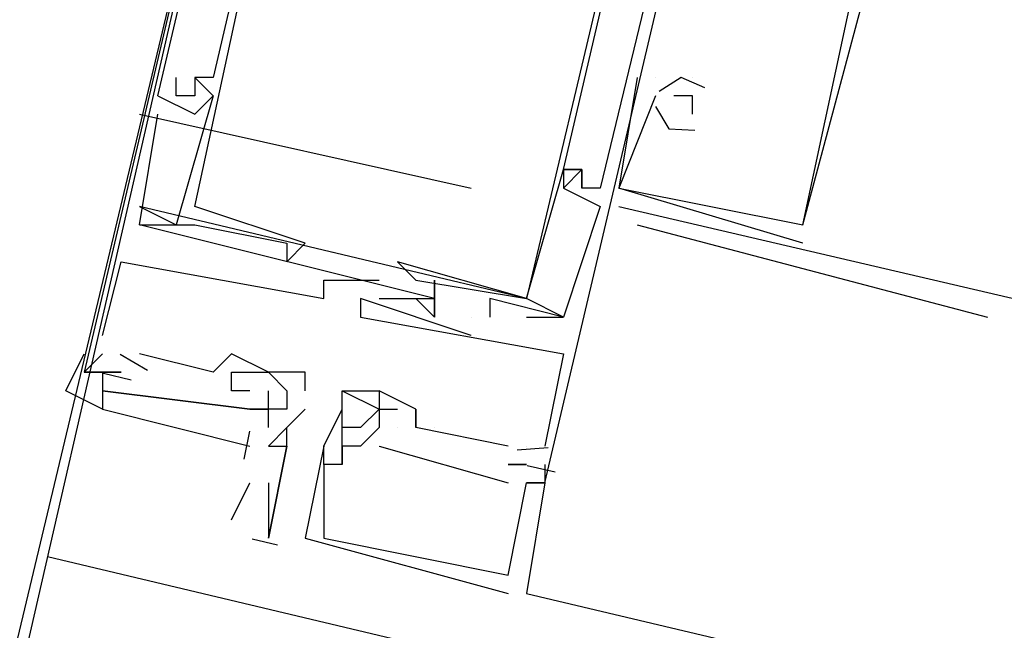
# Model space of a CAD drawing. Header units: feet. Extents: x -79 to 198, y -22 to 181.
# Tile 70 of 256: x 93.807 to 94.519, y 28.325 to 28.766. Entities that reach past the tile are written whole.
import ezdxf

# ---------------------------------------------------------------- set-up
doc = ezdxf.new("R2010")
doc.units = ezdxf.units.FT
doc.layers.add('A-LINEA', color=7, linetype='CONTINUOUS')
doc.layers.add('A-MURO-CONCRETO', color=8, linetype='CONTINUOUS')

msp = doc.modelspace()

# ---------------------------------------------------------------- linework, layer by layer
at = {"layer": 'A-LINEA'}
for p, q in [((93.92, 28.7244), (93.92, 28.7244)), ((93.92, 28.7111), (93.92, 28.7244)), ((93.92, 28.7244), (93.92, 28.7244)), ((93.92, 28.7111), (93.92, 28.7244)), ((93.92, 28.7244), (93.92, 28.7244)), ((93.92, 28.7111), (93.92, 28.7244)), ((93.9333, 28.7244), (93.9333, 28.7244)), ((93.9333, 28.7244), (93.9333, 28.7244)), ((93.9333, 28.7244), (93.9333, 28.7244)), ((93.9333, 28.7244), (93.9333, 28.7244)), ((93.9333, 28.7244), (93.9333, 28.7244)), ((93.9333, 28.7244), (93.9333, 28.7244)), ((93.9467, 28.7244), (93.9467, 28.7244)), ((93.9467, 28.7244), (93.9467, 28.7244)), ((93.9467, 28.7244), (93.9467, 28.7244)), ((94.2533, 28.7244), (94.24, 28.6444)), ((94.2533, 28.7244), (94.24, 28.6444)), ((94.2533, 28.7244), (94.24, 28.6444)), ((94.2533, 28.7244), (94.2533, 28.7244)), ((94.2533, 28.7244), (94.2533, 28.7244)), ((94.2533, 28.7244), (94.2533, 28.7244)), ((94.2667, 28.7244), (94.2667, 28.7244)), ((94.2667, 28.7244), (94.2667, 28.7244)), ((94.2667, 28.7244), (94.2667, 28.7244)), ((94.2667, 28.7244), (94.2667, 28.7244)), ((94.2667, 28.7244), (94.2667, 28.7244)), ((94.2667, 28.7244), (94.2667, 28.7244)), ((94.2933, 28.7244), (94.2933, 28.7244)), ((94.2933, 28.7244), (94.2933, 28.7244)), ((94.2933, 28.7244), (94.2933, 28.7244)), ((94.2933, 28.7244), (94.2933, 28.7244)), ((94.2933, 28.7244), (94.2933, 28.7244)), ((94.2933, 28.7244), (94.2933, 28.7244)), ((93.9067, 28.7111), (93.9067, 28.7111)), ((93.9067, 28.7111), (93.9067, 28.7111)), ((93.9067, 28.7111), (93.9067, 28.7111)), ((93.9067, 28.7111), (93.9067, 28.7111)), ((93.9067, 28.7111), (93.9067, 28.7111)), ((93.9067, 28.7111), (93.9067, 28.7111)), ((93.92, 28.7111), (93.92, 28.7111)), ((93.9333, 28.7111), (93.92, 28.7111)), ((93.92, 28.7111), (93.92, 28.7111)), ((93.92, 28.7111), (93.92, 28.7111)), ((93.9333, 28.7111), (93.92, 28.7111)), ((93.92, 28.7111), (93.92, 28.7111)), ((93.92, 28.7111), (93.92, 28.7111)), ((93.9333, 28.7111), (93.92, 28.7111)), ((93.92, 28.7111), (93.92, 28.7111)), ((93.9333, 28.7111), (93.9333, 28.7111)), ((93.9333, 28.7111), (93.9333, 28.7111)), ((93.9333, 28.7111), (93.9333, 28.7111)), ((93.9333, 28.7111), (93.9333, 28.7111)), ((93.9333, 28.7111), (93.9333, 28.7111)), ((93.9333, 28.7111), (93.9333, 28.7111)), ((93.9333, 28.7111), (93.9333, 28.7111)), ((93.9333, 28.7111), (93.9333, 28.7111)), ((93.9333, 28.7111), (93.9333, 28.7111)), ((93.9467, 28.7111), (93.9467, 28.7111)), ((93.9467, 28.7111), (93.9467, 28.7111)), ((93.9467, 28.7111), (93.9467, 28.7111)), ((93.9467, 28.7111), (93.9467, 28.7111)), ((93.9467, 28.7111), (93.9467, 28.7111)), ((93.9467, 28.7111), (93.9467, 28.7111)), ((94.2667, 28.7111), (94.2667, 28.7111)), ((94.2667, 28.7111), (94.2667, 28.7111)), ((94.2667, 28.7111), (94.2667, 28.7111)), ((94.28, 28.7111), (94.28, 28.7111)), ((94.28, 28.7111), (94.28, 28.7111)), ((94.28, 28.7111), (94.28, 28.7111)), ((94.2933, 28.7111), (94.2933, 28.7111)), ((94.2933, 28.7111), (94.2933, 28.7111)), ((94.2933, 28.7111), (94.2933, 28.7111)), ((93.8933, 28.6978), (94.1333, 28.6444)), ((93.9067, 28.6978), (93.9067, 28.6978)), ((93.9067, 28.6978), (93.9067, 28.6978)), ((93.9067, 28.6978), (93.9067, 28.6978)), ((93.9333, 28.6978), (93.9333, 28.6978)), ((93.9333, 28.6978), (93.9333, 28.6978)), ((93.9333, 28.6978), (93.9333, 28.6978)), ((94.2933, 28.6978), (94.2933, 28.6978)), ((94.2933, 28.6978), (94.2933, 28.6978)), ((94.2933, 28.6978), (94.2933, 28.6978)), ((94.2, 28.6578), (94.2, 28.6578)), ((94.2, 28.6578), (94.2, 28.6578)), ((94.2, 28.6578), (94.2, 28.6578)), ((94.2, 28.6578), (94.2, 28.6578)), ((94.2, 28.6578), (94.2, 28.6578)), ((94.2, 28.6578), (94.2, 28.6578)), ((94.2, 28.6578), (94.2, 28.6578)), ((94.2, 28.6578), (94.2, 28.6578)), ((94.2, 28.6578), (94.2, 28.6578)), ((94.2133, 28.6578), (94.2133, 28.6578)), ((94.2133, 28.6578), (94.2133, 28.6578)), ((94.2133, 28.6578), (94.2133, 28.6578)), ((94.2133, 28.6578), (94.2133, 28.6578)), ((94.2133, 28.6578), (94.2133, 28.6578)), ((94.2133, 28.6578), (94.2133, 28.6578)), ((94.2133, 28.6578), (94.2133, 28.6578)), ((94.2133, 28.6578), (94.2133, 28.6578)), ((94.2133, 28.6578), (94.2133, 28.6578)), ((94.2, 28.6444), (94.2, 28.6444)), ((94.2, 28.6444), (94.2, 28.6444)), ((94.2, 28.6444), (94.2, 28.6444)), ((94.2, 28.6444), (94.2, 28.6444)), ((94.2, 28.6444), (94.2, 28.6444)), ((94.2, 28.6444), (94.2, 28.6444)), ((94.2133, 28.6444), (94.2133, 28.6444)), ((94.2133, 28.6444), (94.2133, 28.6444)), ((94.2133, 28.6444), (94.2133, 28.6444)), ((94.2133, 28.6444), (94.2133, 28.6444)), ((94.2133, 28.6444), (94.2133, 28.6444)), ((94.2133, 28.6444), (94.2133, 28.6444)), ((94.2267, 28.6444), (94.2267, 28.6444)), ((94.2267, 28.6444), (94.2267, 28.6444)), ((94.2267, 28.6444), (94.2267, 28.6444)), ((94.3733, 28.6044), (94.24, 28.6444)), ((94.24, 28.6444), (94.24, 28.6444)), ((94.24, 28.6444), (94.24, 28.6444)), ((94.3733, 28.6044), (94.24, 28.6444)), ((94.24, 28.6444), (94.24, 28.6444)), ((94.24, 28.6444), (94.24, 28.6444)), ((94.3733, 28.6044), (94.24, 28.6444)), ((94.24, 28.6444), (94.24, 28.6444)), ((94.24, 28.6444), (94.24, 28.6444)), ((94.1733, 28.5644), (93.8933, 28.6311)), ((93.8933, 28.6311), (93.92, 28.6178)), ((93.8933, 28.6311), (93.8933, 28.6311)), ((94.1733, 28.5644), (93.8933, 28.6311)), ((93.8933, 28.6311), (93.92, 28.6178)), ((93.8933, 28.6311), (93.8933, 28.6311)), ((94.1733, 28.5644), (93.8933, 28.6311)), ((93.8933, 28.6311), (93.92, 28.6178)), ((93.8933, 28.6311), (93.8933, 28.6311)), ((93.9333, 28.6311), (93.9333, 28.6311)), ((93.9333, 28.6311), (93.9333, 28.6311)), ((93.9333, 28.6311), (93.9333, 28.6311)), ((94.2267, 28.6311), (94.2267, 28.6311)), ((94.2267, 28.6311), (94.2267, 28.6311)), ((94.2267, 28.6311), (94.2267, 28.6311)), ((93.8933, 28.6178), (93.8933, 28.6178)), ((93.8933, 28.6178), (93.8933, 28.6178)), ((93.8933, 28.6178), (93.8933, 28.6178)), ((93.8933, 28.6178), (93.8933, 28.6178)), ((93.8933, 28.6178), (93.8933, 28.6178)), ((93.8933, 28.6178), (93.8933, 28.6178)), ((93.92, 28.6178), (93.92, 28.6178)), ((93.92, 28.6178), (93.92, 28.6178)), ((93.92, 28.6178), (93.92, 28.6178)), ((93.92, 28.6178), (93.92, 28.6178)), ((93.92, 28.6178), (93.92, 28.6178)), ((93.92, 28.6178), (93.92, 28.6178)), ((93.9333, 28.6178), (93.9333, 28.6178)), ((93.9333, 28.6178), (93.9333, 28.6178)), ((93.9333, 28.6178), (93.9333, 28.6178)), ((94.2533, 28.6178), (94.5067, 28.5511)), ((94.3733, 28.6178), (94.3733, 28.6178)), ((94.3733, 28.6178), (94.3733, 28.6178)), ((94.3733, 28.6178), (94.3733, 28.6178)), ((94.3733, 28.6178), (94.3733, 28.6178)), ((94.3733, 28.6178), (94.3733, 28.6178)), ((94.3733, 28.6178), (94.3733, 28.6178)), ((94, 28.6044), (94, 28.6044)), ((94, 28.6044), (94, 28.6044)), ((94, 28.6044), (94, 28.6044)), ((94.0133, 28.6044), (94.0133, 28.6044)), ((94.0133, 28.6044), (94.0133, 28.6044)), ((94.0133, 28.6044), (94.0133, 28.6044)), ((94.3733, 28.6044), (94.3733, 28.6044)), ((94.3733, 28.6044), (94.3733, 28.6044)), ((94.3733, 28.6044), (94.3733, 28.6044)), ((93.88, 28.5911), (93.88, 28.5911)), ((93.88, 28.5911), (93.88, 28.5911)), ((93.88, 28.5911), (93.88, 28.5911)), ((94, 28.5911), (94, 28.5911)), ((94, 28.5911), (94, 28.5911)), ((94, 28.5911), (94, 28.5911)), ((94.08, 28.5911), (94.08, 28.5911)), ((94.08, 28.5911), (94.08, 28.5911)), ((94.08, 28.5911), (94.08, 28.5911)), ((94.0267, 28.5778), (94.0267, 28.5778)), ((94.0267, 28.5778), (94.0267, 28.5778)), ((94.0267, 28.5778), (94.0267, 28.5778)), ((94.0667, 28.5778), (94.0667, 28.5778)), ((94.0667, 28.5778), (94.0667, 28.5778)), ((94.0667, 28.5778), (94.0667, 28.5778)), ((94.0933, 28.5778), (94.0933, 28.5778)), ((94.0933, 28.5778), (94.0933, 28.5778)), ((94.0933, 28.5778), (94.0933, 28.5778)), ((94.1067, 28.5778), (94.1067, 28.5778)), ((94.1067, 28.5778), (94.1067, 28.5778)), ((94.1067, 28.5778), (94.1067, 28.5778)), ((94.0267, 28.5644), (94.0267, 28.5644)), ((94.0267, 28.5644), (94.0267, 28.5644)), ((94.0267, 28.5644), (94.0267, 28.5644)), ((94.0533, 28.5644), (94.0533, 28.5644)), ((94.0533, 28.5644), (94.0533, 28.5644)), ((94.0533, 28.5644), (94.0533, 28.5644)), ((94.0667, 28.5644), (94.0667, 28.5644)), ((94.0667, 28.5644), (94.0667, 28.5644)), ((94.0667, 28.5644), (94.0667, 28.5644)), ((94.08, 28.5644), (94.08, 28.5644)), ((94.08, 28.5644), (94.08, 28.5644)), ((94.08, 28.5644), (94.08, 28.5644)), ((94.0933, 28.5644), (94.0933, 28.5644)), ((94.0933, 28.5644), (94.0933, 28.5644)), ((94.0933, 28.5644), (94.0933, 28.5644)), ((94.1067, 28.5644), (94.1067, 28.5644)), ((94.1067, 28.5644), (94.1067, 28.5644)), ((94.1067, 28.5644), (94.1067, 28.5644)), ((94.1067, 28.5644), (94.1067, 28.5644)), ((94.1067, 28.5644), (94.1067, 28.5644)), ((94.1067, 28.5644), (94.1067, 28.5644)), ((94.1067, 28.5644), (94.1067, 28.5644)), ((94.1067, 28.5644), (94.1067, 28.5644)), ((94.1067, 28.5644), (94.1067, 28.5644)), ((94.1067, 28.5644), (94.1067, 28.5644)), ((94.1067, 28.5644), (94.1067, 28.5644)), ((94.1067, 28.5644), (94.1067, 28.5644)), ((94.1467, 28.5644), (94.1467, 28.5644)), ((94.1467, 28.5644), (94.1467, 28.5644)), ((94.1467, 28.5644), (94.1467, 28.5644)), ((94.1733, 28.5644), (94.1733, 28.5644)), ((94.1733, 28.5644), (94.1733, 28.5644)), ((94.1733, 28.5644), (94.1733, 28.5644)), ((94.1733, 28.5644), (94.1733, 28.5644)), ((94.1733, 28.5644), (94.1733, 28.5644)), ((94.1733, 28.5644), (94.1733, 28.5644)), ((94.1733, 28.5644), (94.1733, 28.5644)), ((94.1733, 28.5644), (94.1733, 28.5644)), ((94.1733, 28.5644), (94.1733, 28.5644)), ((94.0533, 28.5511), (94.0533, 28.5511)), ((94.0533, 28.5511), (94.0533, 28.5511)), ((94.0533, 28.5511), (94.0533, 28.5511)), ((94.1067, 28.5511), (94.1067, 28.5511)), ((94.1067, 28.5511), (94.1067, 28.5511)), ((94.1067, 28.5511), (94.1067, 28.5511)), ((94.1067, 28.5511), (94.1067, 28.5511)), ((94.1067, 28.5511), (94.1067, 28.5511)), ((94.1067, 28.5511), (94.1067, 28.5511)), ((94.1067, 28.5511), (94.1067, 28.5511)), ((94.1067, 28.5511), (94.1067, 28.5511)), ((94.1067, 28.5511), (94.1067, 28.5511)), ((94.1333, 28.5511), (94.1333, 28.5511)), ((94.1333, 28.5511), (94.1333, 28.5511)), ((94.1333, 28.5511), (94.1333, 28.5511)), ((94.1467, 28.5511), (94.1467, 28.5511)), ((94.1467, 28.5511), (94.1467, 28.5511)), ((94.1467, 28.5511), (94.1467, 28.5511)), ((94.1733, 28.5511), (94.2, 28.5511)), ((94.1733, 28.5511), (94.1733, 28.5511)), ((94.1733, 28.5511), (94.2, 28.5511)), ((94.1733, 28.5511), (94.1733, 28.5511)), ((94.1733, 28.5511), (94.2, 28.5511)), ((94.1733, 28.5511), (94.1733, 28.5511)), ((94.2, 28.5511), (94.2, 28.5511)), ((94.2, 28.5511), (94.2, 28.5511)), ((94.2, 28.5511), (94.2, 28.5511)), ((94.2, 28.5511), (94.2, 28.5511)), ((94.2, 28.5511), (94.2, 28.5511)), ((94.2, 28.5511), (94.2, 28.5511)), ((94.2, 28.5511), (94.2, 28.5511)), ((94.2, 28.5511), (94.2, 28.5511)), ((94.2, 28.5511), (94.2, 28.5511)), ((93.8667, 28.5378), (93.8667, 28.5378)), ((93.8667, 28.5378), (93.8667, 28.5378)), ((93.8667, 28.5378), (93.8667, 28.5378)), ((94.1333, 28.5378), (94.1333, 28.5378)), ((94.1333, 28.5378), (94.1333, 28.5378)), ((94.1333, 28.5378), (94.1333, 28.5378)), ((93.8667, 28.5244), (93.8667, 28.5244)), ((93.8667, 28.5244), (93.8667, 28.5244)), ((93.8667, 28.5244), (93.8667, 28.5244)), ((93.8991, 28.5123), (93.8795, 28.5239)), ((93.8991, 28.5123), (93.8795, 28.5239)), ((93.8991, 28.5123), (93.8795, 28.5239)), ((93.8933, 28.5244), (93.8933, 28.5244)), ((93.8933, 28.5244), (93.8933, 28.5244)), ((93.8933, 28.5244), (93.8933, 28.5244)), ((93.96, 28.5244), (93.96, 28.5244)), ((93.96, 28.5244), (93.96, 28.5244)), ((93.96, 28.5244), (93.96, 28.5244)), ((93.96, 28.5244), (93.96, 28.5244)), ((93.96, 28.5244), (93.96, 28.5244)), ((93.96, 28.5244), (93.96, 28.5244)), ((94.2, 28.5244), (94.2, 28.5244)), ((94.2, 28.5244), (94.2, 28.5244)), ((94.2, 28.5244), (94.2, 28.5244)), ((93.8533, 28.5111), (93.8533, 28.5111)), ((93.8533, 28.5111), (93.8533, 28.5111)), ((93.8533, 28.5111), (93.8533, 28.5111)), ((93.8533, 28.5111), (93.8533, 28.5111)), ((93.8533, 28.5111), (93.8533, 28.5111)), ((93.8533, 28.5111), (93.8533, 28.5111)), ((93.8533, 28.5111), (93.8533, 28.5111)), ((93.8667, 28.5111), (93.8667, 28.5111)), ((93.8667, 28.5111), (93.8667, 28.5111)), ((93.8667, 28.5111), (93.8667, 28.5111)), ((93.8667, 28.5111), (93.8667, 28.5111)), ((93.8667, 28.5111), (93.8667, 28.5111)), ((93.8667, 28.5111), (93.8667, 28.5111)), ((93.8873, 28.5054), (93.8673, 28.5102)), ((93.8873, 28.5054), (93.8673, 28.5102)), ((93.8873, 28.5054), (93.8673, 28.5102)), ((93.88, 28.5111), (93.88, 28.5111)), ((93.88, 28.5111), (93.88, 28.5111)), ((93.88, 28.5111), (93.88, 28.5111)), ((93.9467, 28.5111), (93.9467, 28.5111)), ((93.9467, 28.5111), (93.9467, 28.5111)), ((93.9467, 28.5111), (93.9467, 28.5111)), ((93.96, 28.5111), (93.96, 28.5111)), ((93.96, 28.5111), (93.96, 28.5111)), ((93.96, 28.5111), (93.96, 28.5111)), ((93.96, 28.5111), (93.96, 28.5111)), ((93.96, 28.5111), (93.96, 28.5111)), ((93.96, 28.5111), (93.96, 28.5111)), ((93.9733, 28.5111), (93.9733, 28.5111)), ((93.9733, 28.5111), (93.9733, 28.5111)), ((93.9733, 28.5111), (93.9733, 28.5111)), ((93.9867, 28.5111), (93.9867, 28.5111)), ((93.9867, 28.5111), (93.9867, 28.5111)), ((93.9867, 28.5111), (93.9867, 28.5111)), ((93.9867, 28.5111), (93.9867, 28.5111)), ((93.9867, 28.5111), (93.9867, 28.5111)), ((94.0133, 28.5111), (94.0133, 28.5111)), ((93.8667, 28.4978), (93.8667, 28.4978)), ((93.8667, 28.4978), (93.8667, 28.4978)), ((93.8667, 28.4978), (93.8667, 28.4978)), ((93.96, 28.4978), (93.96, 28.4978)), ((93.96, 28.4978), (93.96, 28.4978)), ((93.96, 28.4978), (93.96, 28.4978)), ((93.9733, 28.4978), (93.9733, 28.4978)), ((93.9733, 28.4978), (93.9733, 28.4978)), ((93.9733, 28.4978), (93.9733, 28.4978)), ((93.9867, 28.4978), (93.9867, 28.4978)), ((93.9867, 28.4978), (93.9867, 28.4978)), ((93.9867, 28.4978), (93.9867, 28.4978)), ((94, 28.4978), (94, 28.4978)), ((94.0133, 28.4978), (94.0133, 28.4978)), ((94.04, 28.4978), (94.04, 28.4978)), ((94.04, 28.4978), (94.04, 28.4978)), ((94.04, 28.4978), (94.04, 28.4978)), ((94.04, 28.4978), (94.04, 28.4978)), ((94.04, 28.4978), (94.04, 28.4978)), ((94.04, 28.4978), (94.04, 28.4978)), ((94.0667, 28.4978), (94.0667, 28.4978)), ((94.0667, 28.4978), (94.0667, 28.4978)), ((94.0667, 28.4978), (94.0667, 28.4978)), ((94.0667, 28.4978), (94.0667, 28.4978)), ((94.0667, 28.4978), (94.0667, 28.4978)), ((94.0667, 28.4978), (94.0667, 28.4978)), ((93.9733, 28.4844), (93.9733, 28.4844)), ((93.9733, 28.4844), (93.9733, 28.4844)), ((93.9733, 28.4844), (93.9733, 28.4844)), ((93.9733, 28.4844), (93.9733, 28.4844)), ((93.9733, 28.4844), (93.9733, 28.4844)), ((93.9733, 28.4844), (93.9733, 28.4844)), ((93.9733, 28.4844), (93.9733, 28.4844)), ((93.9733, 28.4844), (93.9733, 28.4844)), ((93.9867, 28.4844), (93.9867, 28.4844)), ((93.9867, 28.4844), (93.9867, 28.4844)), ((93.9867, 28.4844), (93.9867, 28.4844)), ((93.9867, 28.4844), (93.9867, 28.4844)), ((93.9867, 28.4844), (93.9867, 28.4844)), ((93.9867, 28.4844), (93.9867, 28.4844)), ((93.9867, 28.4844), (93.9867, 28.4844)), ((94, 28.4844), (94, 28.4844)), ((94.0133, 28.4844), (94.0133, 28.4844)), ((94.04, 28.4844), (94.04, 28.4844)), ((94.04, 28.4844), (94.04, 28.4844)), ((94.04, 28.4844), (94.04, 28.4844)), ((94.04, 28.4844), (94.04, 28.4844)), ((94.04, 28.4844), (94.04, 28.4844)), ((94.04, 28.4844), (94.04, 28.4844)), ((94.0667, 28.4844), (94.0667, 28.4844)), ((94.0667, 28.4844), (94.0667, 28.4844)), ((94.0667, 28.4844), (94.0667, 28.4844)), ((94.0667, 28.4844), (94.0667, 28.4844)), ((94.0667, 28.4844), (94.0667, 28.4844)), ((94.0667, 28.4844), (94.0667, 28.4844)), ((94.0667, 28.4844), (94.0667, 28.4844)), ((94.0667, 28.4844), (94.0667, 28.4844)), ((94.0667, 28.4844), (94.0667, 28.4844)), ((94.08, 28.4844), (94.08, 28.4844)), ((94.08, 28.4844), (94.08, 28.4844)), ((94.08, 28.4844), (94.08, 28.4844)), ((94.0933, 28.4844), (94.0933, 28.4844)), ((94.0933, 28.4844), (94.0933, 28.4844)), ((94.0933, 28.4844), (94.0933, 28.4844)), ((94.0933, 28.4844), (94.0933, 28.4844)), ((94.0933, 28.4844), (94.0933, 28.4844)), ((94.0933, 28.4844), (94.0933, 28.4844)), ((93.9867, 28.4711), (93.9867, 28.4711)), ((94, 28.4711), (94, 28.4711)), ((94, 28.4711), (94, 28.4711)), ((94.04, 28.4711), (94.04, 28.4711)), ((94.04, 28.4711), (94.04, 28.4711)), ((94.04, 28.4711), (94.04, 28.4711)), ((94.04, 28.4711), (94.04, 28.4711)), ((94.04, 28.4711), (94.04, 28.4711)), ((94.04, 28.4711), (94.04, 28.4711)), ((94.0667, 28.4711), (94.0533, 28.4578)), ((94.0533, 28.4711), (94.0533, 28.4711)), ((94.0667, 28.4711), (94.0533, 28.4578)), ((94.0533, 28.4711), (94.0533, 28.4711)), ((94.0667, 28.4711), (94.0533, 28.4578)), ((94.0533, 28.4711), (94.0533, 28.4711)), ((94.0667, 28.4711), (94.0667, 28.4711)), ((94.0667, 28.4711), (94.0667, 28.4711)), ((94.0667, 28.4711), (94.0667, 28.4711)), ((94.0667, 28.4711), (94.0667, 28.4711)), ((94.0667, 28.4711), (94.0667, 28.4711)), ((94.0667, 28.4711), (94.0667, 28.4711)), ((94.08, 28.4711), (94.08, 28.4711)), ((94.08, 28.4711), (94.08, 28.4711)), ((94.08, 28.4711), (94.08, 28.4711)), ((94.08, 28.4711), (94.08, 28.4711)), ((94.08, 28.4711), (94.08, 28.4711)), ((94.08, 28.4711), (94.08, 28.4711)), ((94.16, 28.4578), (94.0933, 28.4711)), ((94.0933, 28.4711), (94.0933, 28.4711)), ((94.0933, 28.4711), (94.0933, 28.4711)), ((94.16, 28.4578), (94.0933, 28.4711)), ((94.0933, 28.4711), (94.0933, 28.4711)), ((94.0933, 28.4711), (94.0933, 28.4711)), ((94.16, 28.4578), (94.0933, 28.4711)), ((94.0933, 28.4711), (94.0933, 28.4711)), ((94.0933, 28.4711), (94.0933, 28.4711)), ((94.1067, 28.4711), (94.1067, 28.4711)), ((94.1067, 28.4711), (94.1067, 28.4711)), ((94.1067, 28.4711), (94.1067, 28.4711)), ((93.9691, 28.4483), (93.9731, 28.4686)), ((93.9691, 28.4483), (93.9731, 28.4686)), ((93.9691, 28.4483), (93.9731, 28.4686)), ((93.9867, 28.4578), (93.9867, 28.4578)), ((94, 28.4578), (94, 28.4578)), ((94, 28.4578), (94, 28.4578)), ((94.0267, 28.4578), (94.0267, 28.4578)), ((94.0267, 28.4578), (94.0267, 28.4578)), ((94.0267, 28.4578), (94.0267, 28.4578)), ((94.0267, 28.4578), (94.0267, 28.4578)), ((94.0267, 28.4578), (94.0267, 28.4578)), ((94.0267, 28.4578), (94.0267, 28.4578)), ((94.04, 28.4578), (94.04, 28.4578)), ((94.04, 28.4578), (94.04, 28.4578)), ((94.04, 28.4578), (94.04, 28.4578)), ((94.04, 28.4578), (94.04, 28.4578)), ((94.04, 28.4578), (94.04, 28.4578)), ((94.04, 28.4578), (94.04, 28.4578)), ((94.04, 28.4578), (94.04, 28.4578)), ((94.04, 28.4578), (94.04, 28.4578)), ((94.04, 28.4578), (94.04, 28.4578)), ((94.0533, 28.4578), (94.0533, 28.4578)), ((94.0533, 28.4578), (94.0533, 28.4578)), ((94.0533, 28.4578), (94.0533, 28.4578)), ((94.0533, 28.4578), (94.0533, 28.4578)), ((94.0533, 28.4578), (94.0533, 28.4578)), ((94.0533, 28.4578), (94.0533, 28.4578)), ((94.0667, 28.4578), (94.16, 28.4311)), ((94.0667, 28.4578), (94.0667, 28.4578)), ((94.0667, 28.4578), (94.16, 28.4311)), ((94.0667, 28.4578), (94.0667, 28.4578)), ((94.0667, 28.4578), (94.16, 28.4311)), ((94.0667, 28.4578), (94.0667, 28.4578)), ((94.16, 28.4578), (94.16, 28.4578)), ((94.16, 28.4578), (94.16, 28.4578)), ((94.16, 28.4578), (94.16, 28.4578)), ((94.1891, 28.4565), (94.1665, 28.4549)), ((94.1891, 28.4565), (94.1665, 28.4549)), ((94.1891, 28.4565), (94.1665, 28.4549)), ((94.1733, 28.4578), (94.1733, 28.4578)), ((94.1733, 28.4578), (94.1733, 28.4578)), ((94.1733, 28.4578), (94.1733, 28.4578)), ((94.1867, 28.4578), (94.1867, 28.4578)), ((94.1867, 28.4578), (94.1867, 28.4578)), ((94.1867, 28.4578), (94.1867, 28.4578)), ((94.0267, 28.4444), (94.0267, 28.4444)), ((94.0267, 28.4444), (94.0267, 28.4444)), ((94.0267, 28.4444), (94.0267, 28.4444)), ((94.0267, 28.4444), (94.0267, 28.4444)), ((94.0267, 28.4444), (94.0267, 28.4444)), ((94.0267, 28.4444), (94.0267, 28.4444)), ((94.04, 28.4444), (94.04, 28.4444)), ((94.04, 28.4444), (94.04, 28.4444)), ((94.04, 28.4444), (94.04, 28.4444)), ((94.04, 28.4444), (94.04, 28.4444)), ((94.04, 28.4444), (94.04, 28.4444)), ((94.04, 28.4444), (94.04, 28.4444)), ((94.16, 28.4444), (94.16, 28.4444)), ((94.16, 28.4444), (94.16, 28.4444)), ((94.16, 28.4444), (94.16, 28.4444)), ((94.1733, 28.4444), (94.1733, 28.4444)), ((94.1733, 28.4444), (94.1733, 28.4444)), ((94.1733, 28.4444), (94.1733, 28.4444)), ((94.1733, 28.4444), (94.1733, 28.4444)), ((94.1733, 28.4444), (94.1733, 28.4444)), ((94.1733, 28.4444), (94.1733, 28.4444)), ((94.194, 28.4388), (94.1739, 28.4435)), ((94.194, 28.4388), (94.1739, 28.4435)), ((94.194, 28.4388), (94.1739, 28.4435)), ((94.1867, 28.4444), (94.1867, 28.4444)), ((94.1867, 28.4444), (94.1867, 28.4444)), ((94.1867, 28.4444), (94.1867, 28.4444)), ((93.96, 28.4044), (93.9733, 28.4311)), ((93.9733, 28.4311), (93.9733, 28.4311)), ((93.9867, 28.4311), (93.9867, 28.3911)), ((94.16, 28.4311), (94.16, 28.4311)), ((94.16, 28.4311), (94.16, 28.4311)), ((94.16, 28.4311), (94.16, 28.4311)), ((94.1733, 28.4311), (94.1733, 28.4311)), ((94.1733, 28.4311), (94.1733, 28.4311)), ((94.1733, 28.4311), (94.1733, 28.4311)), ((94.1733, 28.4311), (94.1733, 28.4311)), ((94.1733, 28.4311), (94.1733, 28.4311)), ((94.1733, 28.4311), (94.1733, 28.4311)), ((94.1733, 28.4311), (94.1733, 28.4311)), ((94.1733, 28.4311), (94.1733, 28.4311)), ((94.1733, 28.4311), (94.1733, 28.4311)), ((94.1733, 28.4311), (94.1733, 28.4311)), ((94.1733, 28.4311), (94.1733, 28.4311)), ((94.1733, 28.4311), (94.1733, 28.4311)), ((94.1867, 28.4311), (94.1867, 28.4311)), ((94.1867, 28.4311), (94.1867, 28.4311)), ((94.1867, 28.4311), (94.1867, 28.4311)), ((94.1867, 28.4311), (94.1867, 28.4311)), ((94.1867, 28.4311), (94.1867, 28.4311)), ((94.1867, 28.4311), (94.1867, 28.4311)), ((94.1867, 28.4311), (94.1867, 28.4311)), ((94.1867, 28.4311), (94.1867, 28.4311)), ((94.1867, 28.4311), (94.1867, 28.4311)), ((93.9867, 28.3911), (93.9867, 28.3911)), ((94.0133, 28.3911), (94.0133, 28.3911)), ((94.0133, 28.3911), (94.0133, 28.3911)), ((94.0133, 28.3911), (94.0133, 28.3911)), ((94.0267, 28.3911), (94.0267, 28.3911)), ((94.0267, 28.3911), (94.0267, 28.3911)), ((94.0267, 28.3911), (94.0267, 28.3911)), ((93.9932, 28.3861), (93.9749, 28.3905)), ((93.8267, 28.3778), (105.6533, 25.5778)), ((94.16, 28.3644), (94.16, 28.3644)), ((94.16, 28.3644), (94.16, 28.3644)), ((94.16, 28.3644), (94.16, 28.3644)), ((94.16, 28.3511), (94.16, 28.3511)), ((94.16, 28.3511), (94.16, 28.3511)), ((94.16, 28.3511), (94.16, 28.3511)), ((94.1733, 28.3511), (94.1733, 28.3511)), ((94.1733, 28.3511), (101.0133, 26.7378)), ((94.1733, 28.3511), (94.1733, 28.3511)), ((94.1733, 28.3511), (94.1733, 28.3511))]:
    msp.add_line(p, q, dxfattribs=at)
for points in [[(94.0133, 29.1911), (93.5867, 27.4044), (90.1867, 28.2044), (90.6, 29.9911), (94.0133, 29.1911)], [(94.24, 29.0844), (94.24, 29.1111), (94.16, 29.1244), (94.16, 29.1511), (94.0133, 29.1911), (93.8533, 28.5111)], [(94.24, 29.0844), (94.24, 29.1111), (94.16, 29.1244), (94.16, 29.1511), (94.0133, 29.1911), (93.8533, 28.5111)], [(94.24, 29.0844), (94.24, 29.1111), (94.16, 29.1244), (94.16, 29.1511), (94.0133, 29.1911), (93.8533, 28.5111)], [(93.9067, 28.7111), (94.0133, 29.1644), (94.04, 29.1644)], [(93.9067, 28.7111), (94.0133, 29.1644), (94.04, 29.1644)], [(93.9067, 28.7111), (94.0133, 29.1644), (94.04, 29.1644)], [(94.0267, 29.1511), (94.0267, 29.1244), (94.04, 29.1244), (93.9467, 28.7244), (93.9333, 28.7244), (93.9333, 28.7111), (93.92, 28.7111), (93.92, 28.7244)], [(94.0267, 29.1511), (94.0267, 29.1244), (94.04, 29.1244), (93.9467, 28.7244), (93.9333, 28.7244), (93.9333, 28.7111), (93.92, 28.7111), (93.92, 28.7244)], [(94.0267, 29.1511), (94.0267, 29.1244), (94.04, 29.1244), (93.9467, 28.7244), (93.9333, 28.7244), (93.9333, 28.7111), (93.92, 28.7111), (93.92, 28.7244)], [(94.1867, 28.4444), (94.1867, 28.4311), (94.1733, 28.4311), (94.1867, 28.4311), (94.3467, 29.1111), (94.2, 29.1511)], [(94.1867, 28.4444), (94.1867, 28.4311), (94.1733, 28.4311), (94.1867, 28.4311), (94.3467, 29.1111), (94.2, 29.1511)], [(94.1867, 28.4444), (94.1867, 28.4311), (94.1733, 28.4311), (94.1867, 28.4311), (94.3467, 29.1111), (94.2, 29.1511)], [(93.8933, 28.6178), (93.92, 28.6178), (93.9333, 28.6178), (94, 28.6044), (94, 28.5911), (94.0133, 28.6044), (94.0133, 28.6044), (93.9333, 28.6311), (94.04, 29.1244)], [(93.8933, 28.6178), (93.92, 28.6178), (93.9333, 28.6178), (94, 28.6044), (94, 28.5911), (94.0133, 28.6044), (94.0133, 28.6044), (93.9333, 28.6311), (94.04, 29.1244)], [(93.8933, 28.6178), (93.92, 28.6178), (93.9333, 28.6178), (94, 28.6044), (94, 28.5911), (94.0133, 28.6044), (94.0133, 28.6044), (93.9333, 28.6311), (94.04, 29.1244)], [(94.2, 29.0844), (94.2933, 29.0711), (94.1733, 28.5644), (94.08, 28.5911), (94.08, 28.5911), (94.0933, 28.5778), (94.1733, 28.5644)], [(94.2, 29.0844), (94.2933, 29.0711), (94.1733, 28.5644), (94.08, 28.5911), (94.08, 28.5911), (94.0933, 28.5778), (94.1733, 28.5644)], [(94.2, 29.0844), (94.2933, 29.0711), (94.1733, 28.5644), (94.08, 28.5911), (94.08, 28.5911), (94.0933, 28.5778), (94.1733, 28.5644)], [(94.3333, 29.0844), (94.2267, 28.6444), (94.2133, 28.6444)], [(94.3333, 29.0844), (94.2267, 28.6444), (94.2133, 28.6444)], [(94.3333, 29.0844), (94.2267, 28.6444), (94.2133, 28.6444)], [(94.2, 28.5511), (94.1733, 28.5644), (94.2, 28.6578), (94.2133, 28.6578), (94.2133, 28.6444), (94.2133, 28.6578), (94.2, 28.6578), (94.2933, 29.0578)], [(94.2, 28.5511), (94.1733, 28.5644), (94.2, 28.6578), (94.2133, 28.6578), (94.2133, 28.6444), (94.2133, 28.6578), (94.2, 28.6578), (94.2933, 29.0578)], [(94.2, 28.5511), (94.1733, 28.5644), (94.2, 28.6578), (94.2133, 28.6578), (94.2133, 28.6444), (94.2133, 28.6578), (94.2, 28.6578), (94.2933, 29.0578)], [(94.3733, 28.6178), (94.4267, 28.8178), (94.4133, 28.8178), (94.3867, 28.8178), (94.3867, 28.8311), (94.4, 28.8178), (94.4, 28.8311), (94.3867, 28.8311), (94.3867, 28.8178), (94.2933, 28.8444), (94.3067, 28.8711)], [(94.3733, 28.6178), (94.4267, 28.8178), (94.4133, 28.8178), (94.3867, 28.8178), (94.3867, 28.8311), (94.4, 28.8178), (94.4, 28.8311), (94.3867, 28.8311), (94.3867, 28.8178), (94.2933, 28.8444), (94.3067, 28.8711)], [(94.3733, 28.6178), (94.4267, 28.8178), (94.4133, 28.8178), (94.3867, 28.8178), (94.3867, 28.8311), (94.4, 28.8178), (94.4, 28.8311), (94.3867, 28.8311), (94.3867, 28.8178), (94.2933, 28.8444), (94.3067, 28.8711)], [(94.2667, 28.7111), (94.24, 28.6444), (94.3733, 28.6178), (94.4133, 28.8044), (94.3867, 28.8178), (94.3867, 28.8178)], [(94.2667, 28.7111), (94.24, 28.6444), (94.3733, 28.6178), (94.4133, 28.8044), (94.3867, 28.8178), (94.3867, 28.8178)], [(94.2667, 28.7111), (94.24, 28.6444), (94.3733, 28.6178), (94.4133, 28.8044), (94.3867, 28.8178), (94.3867, 28.8178)], [(93.9333, 28.7244), (93.9467, 28.7111), (93.92, 28.6178)], [(93.9333, 28.7244), (93.9467, 28.7111), (93.92, 28.6178)], [(93.9333, 28.7244), (93.9467, 28.7111), (93.92, 28.6178)], [(93.9467, 28.7244), (93.9333, 28.7244), (93.9333, 28.7244)], [(93.9467, 28.7244), (93.9333, 28.7244), (93.9333, 28.7244)], [(93.9467, 28.7244), (93.9333, 28.7244), (93.9333, 28.7244)], [(94.3024, 28.7168), (94.2851, 28.7244), (94.2693, 28.7143)], [(94.3024, 28.7168), (94.2851, 28.7244), (94.2693, 28.7143)], [(94.3024, 28.7168), (94.2851, 28.7244), (94.2693, 28.7143)], [(93.9067, 28.7111), (93.9333, 28.6978), (93.9467, 28.7111)], [(93.9067, 28.7111), (93.9333, 28.6978), (93.9467, 28.7111)], [(93.9067, 28.7111), (93.9333, 28.6978), (93.9467, 28.7111)], [(94.2933, 28.6978), (94.2933, 28.7111), (94.28, 28.7111), (94.28, 28.7111)], [(94.2933, 28.6978), (94.2933, 28.7111), (94.28, 28.7111), (94.28, 28.7111)], [(94.2933, 28.6978), (94.2933, 28.7111), (94.28, 28.7111), (94.28, 28.7111)], [(94.1067, 28.5511), (94.1067, 28.5778), (94.1067, 28.5644), (93.8933, 28.6178), (93.9067, 28.6978)], [(94.1067, 28.5511), (94.1067, 28.5778), (94.1067, 28.5644), (93.8933, 28.6178), (93.9067, 28.6978)], [(94.1067, 28.5511), (94.1067, 28.5778), (94.1067, 28.5644), (93.8933, 28.6178), (93.9067, 28.6978)], [(94.2667, 28.7034), (94.2764, 28.6873), (94.2952, 28.6863)], [(94.2667, 28.7034), (94.2764, 28.6873), (94.2952, 28.6863)], [(94.2667, 28.7034), (94.2764, 28.6873), (94.2952, 28.6863)], [(94.2, 28.6444), (94.2133, 28.6578), (94.2, 28.6578), (94.2, 28.6444), (94.2267, 28.6311), (94.2, 28.5511), (94.1467, 28.5644), (94.1467, 28.5511)], [(94.2, 28.6444), (94.2133, 28.6578), (94.2, 28.6578), (94.2, 28.6444), (94.2267, 28.6311), (94.2, 28.5511), (94.1467, 28.5644), (94.1467, 28.5511)], [(94.2, 28.6444), (94.2133, 28.6578), (94.2, 28.6578), (94.2, 28.6444), (94.2267, 28.6311), (94.2, 28.5511), (94.1467, 28.5644), (94.1467, 28.5511)], [(94.24, 28.6311), (96.0133, 28.2178), (97.5467, 27.8578)], [(93.8667, 28.5378), (93.88, 28.5911), (94.0267, 28.5644), (94.0267, 28.5778), (94.0667, 28.5778)], [(93.8667, 28.5378), (93.88, 28.5911), (94.0267, 28.5644), (94.0267, 28.5778), (94.0667, 28.5778)], [(93.8667, 28.5378), (93.88, 28.5911), (94.0267, 28.5644), (94.0267, 28.5778), (94.0667, 28.5778)], [(94.1333, 28.5378), (94.0533, 28.5644), (94.0533, 28.5511), (94.2, 28.5244), (94.1867, 28.4578)], [(94.1333, 28.5378), (94.0533, 28.5644), (94.0533, 28.5511), (94.2, 28.5244), (94.1867, 28.4578)], [(94.1333, 28.5378), (94.0533, 28.5644), (94.0533, 28.5511), (94.2, 28.5244), (94.1867, 28.4578)], [(94.0667, 28.5644), (94.08, 28.5644), (94.1067, 28.5644), (94.1067, 28.5511), (94.0933, 28.5644)], [(94.0667, 28.5644), (94.08, 28.5644), (94.1067, 28.5644), (94.1067, 28.5511), (94.0933, 28.5644)], [(94.0667, 28.5644), (94.08, 28.5644), (94.1067, 28.5644), (94.1067, 28.5511), (94.0933, 28.5644)], [(93.8667, 28.5111), (93.8667, 28.5111), (93.8667, 28.5111), (93.88, 28.5111), (93.8667, 28.5111), (93.8667, 28.4978), (93.8667, 28.4844), (93.84, 28.4978), (93.8533, 28.5244)], [(93.8667, 28.5111), (93.8533, 28.5111), (93.8667, 28.5244)], [(93.8667, 28.5111), (93.8533, 28.5111), (93.8667, 28.5244)], [(93.8667, 28.5111), (93.8533, 28.5111), (93.8667, 28.5244)], [(93.96, 28.5244), (93.9467, 28.5111), (93.8933, 28.5244)], [(93.96, 28.5244), (93.9467, 28.5111), (93.8933, 28.5244)], [(93.96, 28.5244), (93.9467, 28.5111), (93.8933, 28.5244)], [(93.9733, 28.4978), (93.96, 28.4978), (93.96, 28.5111), (93.9733, 28.5111), (93.9867, 28.5111), (93.96, 28.5244)], [(93.9733, 28.4978), (93.96, 28.4978), (93.96, 28.5111), (93.9733, 28.5111), (93.9867, 28.5111), (93.96, 28.5244)], [(93.9733, 28.4978), (93.96, 28.4978), (93.96, 28.5111), (93.9733, 28.5111), (93.9867, 28.5111), (93.96, 28.5244)], [(93.8533, 28.5111), (93.8667, 28.5111), (93.8533, 28.5111)], [(93.88, 28.5111), (93.88, 28.5111), (93.8667, 28.5111)], [(93.88, 28.5111), (93.88, 28.5111), (93.8667, 28.5111)], [(93.88, 28.5111), (93.88, 28.5111), (93.8667, 28.5111)], [(93.9867, 28.5111), (94, 28.4978), (94, 28.4844), (93.9867, 28.4844), (93.9867, 28.4978)], [(94.0133, 28.4978), (94.0133, 28.5111), (93.9867, 28.5111), (93.9867, 28.5111), (93.9867, 28.5111), (93.9867, 28.5111), (93.9867, 28.5111)], [(93.9733, 28.4844), (93.8667, 28.4978), (93.8667, 28.4844), (93.9733, 28.4578)], [(93.8667, 28.4978), (93.9733, 28.4844), (93.9867, 28.4844), (93.9733, 28.4844), (93.9733, 28.4844)], [(93.9733, 28.4844), (93.8667, 28.4978), (93.8667, 28.4844), (93.9733, 28.4578)], [(93.8667, 28.4978), (93.9733, 28.4844), (93.9867, 28.4844), (93.9733, 28.4844), (93.9733, 28.4844)], [(93.9733, 28.4844), (93.8667, 28.4978), (93.8667, 28.4844), (93.9733, 28.4578)], [(93.8667, 28.4978), (93.9733, 28.4844), (93.9867, 28.4844), (93.9733, 28.4844), (93.9733, 28.4844)], [(94.0267, 28.4578), (94.04, 28.4844), (94.04, 28.4978), (94.0667, 28.4978), (94.0667, 28.4844), (94.0667, 28.4844), (94.0667, 28.4844), (94.0667, 28.4844), (94.0667, 28.4711), (94.0667, 28.4711), (94.0533, 28.4578), (94.04, 28.4578), (94.04, 28.4578), (94.04, 28.4711)], [(94.0267, 28.4578), (94.04, 28.4844), (94.04, 28.4978), (94.0667, 28.4978), (94.0667, 28.4844), (94.0667, 28.4844), (94.0667, 28.4844), (94.0667, 28.4844), (94.0667, 28.4711), (94.0667, 28.4711), (94.0533, 28.4578), (94.04, 28.4578), (94.04, 28.4578), (94.04, 28.4711)], [(94.0267, 28.4578), (94.04, 28.4844), (94.04, 28.4978), (94.0667, 28.4978), (94.0667, 28.4844), (94.0667, 28.4844), (94.0667, 28.4844), (94.0667, 28.4844), (94.0667, 28.4711), (94.0667, 28.4711), (94.0533, 28.4578), (94.04, 28.4578), (94.04, 28.4578), (94.04, 28.4711)], [(94.04, 28.4978), (94.0667, 28.4844), (94.0533, 28.4711), (94.04, 28.4711), (94.04, 28.4844)], [(94.04, 28.4978), (94.0667, 28.4844), (94.0533, 28.4711), (94.04, 28.4711), (94.04, 28.4844)], [(94.04, 28.4978), (94.0667, 28.4844), (94.0533, 28.4711), (94.04, 28.4711), (94.04, 28.4844)], [(94.0933, 28.4844), (94.0933, 28.4711), (94.0933, 28.4844), (94.0667, 28.4978), (94.0667, 28.4844), (94.08, 28.4844)], [(94.0933, 28.4844), (94.0933, 28.4711), (94.0933, 28.4844), (94.0667, 28.4978), (94.0667, 28.4844), (94.08, 28.4844)], [(94.0933, 28.4844), (94.0933, 28.4711), (94.0933, 28.4844), (94.0667, 28.4978), (94.0667, 28.4844), (94.08, 28.4844)], [(93.9867, 28.4711), (93.9867, 28.4711), (93.9867, 28.4844), (93.9733, 28.4844), (93.9867, 28.4844), (93.9867, 28.4844), (93.9867, 28.4844), (93.9867, 28.4844)], [(94, 28.4711), (93.9867, 28.4578), (93.9867, 28.4578), (94, 28.4578), (94, 28.4578), (93.9867, 28.3911), (93.9867, 28.3911), (94, 28.4578), (94, 28.4711), (94.0133, 28.4844)], [(94.04, 28.4578), (94.04, 28.4444), (94.0267, 28.4444), (94.0267, 28.4578), (94.0133, 28.3911), (94.16, 28.3511)], [(94.04, 28.4578), (94.04, 28.4444), (94.0267, 28.4444), (94.0267, 28.4578), (94.0133, 28.3911), (94.16, 28.3511)], [(94.04, 28.4578), (94.04, 28.4444), (94.0267, 28.4444), (94.0267, 28.4578), (94.0133, 28.3911), (94.16, 28.3511)], [(94.04, 28.4444), (94.04, 28.4444), (94.04, 28.4444), (94.04, 28.4444), (94.04, 28.4578)], [(94.04, 28.4444), (94.04, 28.4444), (94.04, 28.4444), (94.04, 28.4444), (94.04, 28.4578)], [(94.04, 28.4444), (94.04, 28.4444), (94.04, 28.4444), (94.04, 28.4444), (94.04, 28.4578)], [(94.0267, 28.4444), (94.0267, 28.3911), (94.0267, 28.3911), (94.16, 28.3644), (94.16, 28.3644), (94.1733, 28.4311), (94.1867, 28.4311), (94.1733, 28.3511), (94.1733, 28.3511)], [(94.0267, 28.4444), (94.0267, 28.3911), (94.0267, 28.3911), (94.16, 28.3644), (94.16, 28.3644), (94.1733, 28.4311), (94.1867, 28.4311), (94.1733, 28.3511), (94.1733, 28.3511)], [(94.0267, 28.4444), (94.0267, 28.3911), (94.0267, 28.3911), (94.16, 28.3644), (94.16, 28.3644), (94.1733, 28.4311), (94.1867, 28.4311), (94.1733, 28.3511), (94.1733, 28.3511)], [(94.1733, 28.4444), (94.16, 28.4444), (94.1733, 28.4444)], [(94.1733, 28.4444), (94.16, 28.4444), (94.1733, 28.4444)], [(94.1733, 28.4444), (94.16, 28.4444), (94.1733, 28.4444)]]:
    msp.add_lwpolyline(points, dxfattribs=at)
at = {"layer": 'A-MURO-CONCRETO'}
msp.add_lwpolyline([(90.4133, 29.1911), (94.0133, 29.1911), (93.7867, 28.2044), (90.4133, 29.1911), (90.4133, 29.1911)], dxfattribs=at)

doc.saveas('drawing.dxf')
